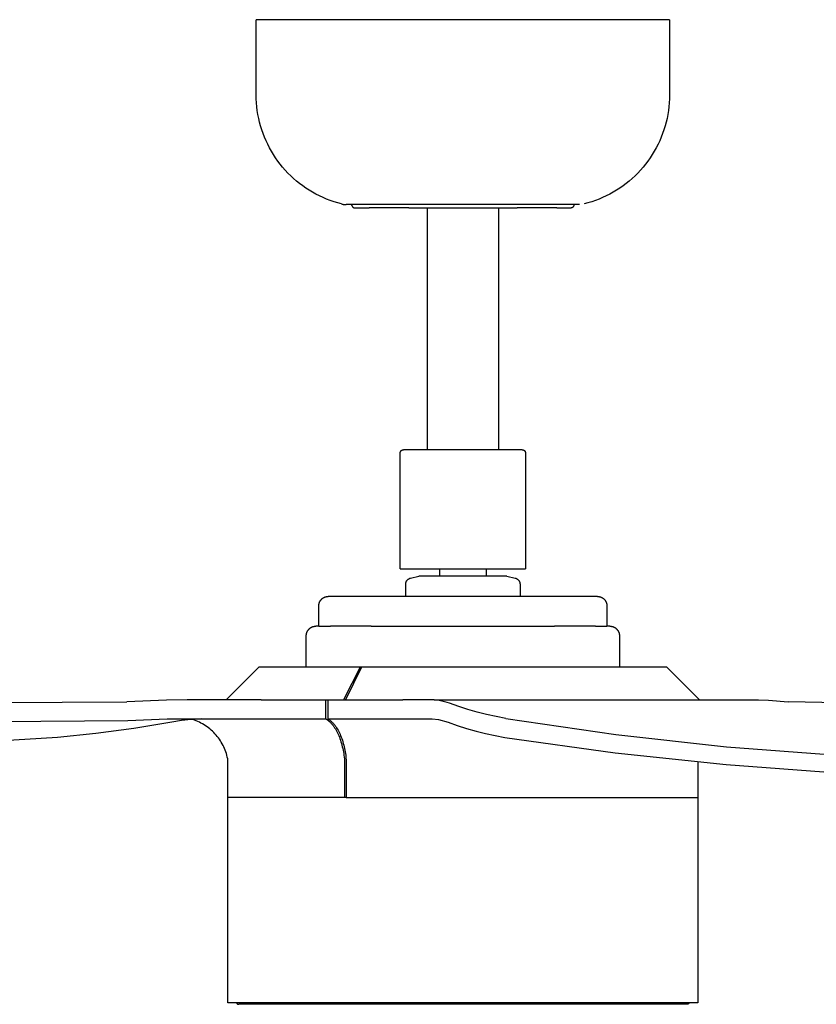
# Model space of a CAD drawing. Header units: millimetres. Extents: x 5929 to 8427, y 8701 to 10348.
# Tile 18 of 31: x 7918 to 8172, y 8701 to 9015. Entities that reach past the tile are written whole.
import ezdxf

# ---------------------------------------------------------------- set-up
doc = ezdxf.new("R2010")
doc.units = ezdxf.units.MM
doc.layers.add('Make2D$Visible$Curvas', color=7, linetype='Continuous')

msp = doc.modelspace()

# ---------------------------------------------------------------- linework, layer by layer
at = {"layer": 'Make2D$Visible$Curvas', "color": 250, "lineweight": -3, "true_color": 0x111111}
for p, q in [((8125.36, 9015.1), (7993.35, 9015.1)), ((7993.35, 8991.06), (7993.35, 9015.1)), ((8125.36, 9015.1), (8125.36, 8991.06)), ((7993.34, 8991.06), (7993.35, 8991.06)), ((7993.37, 8989.81), (7993.35, 8991.06)), ((7993.44, 8988.56), (7993.37, 8989.81)), ((8125.33, 8989.81), (8125.26, 8988.56)), ((8125.36, 8991.06), (8125.33, 8989.81)), ((7993.56, 8987.31), (7993.44, 8988.56)), ((7993.71, 8986.07), (7993.56, 8987.31)), ((8125.15, 8987.31), (8124.99, 8986.07)), ((8125.26, 8988.56), (8125.15, 8987.31)), ((7993.91, 8984.83), (7993.71, 8986.07)), ((7994.15, 8983.6), (7993.91, 8984.83)), ((7994.44, 8982.38), (7994.15, 8983.6)), ((8124.55, 8983.6), (8124.27, 8982.38)), ((8124.79, 8984.83), (8124.55, 8983.6)), ((8124.99, 8986.07), (8124.79, 8984.83)), ((7994.77, 8981.17), (7994.44, 8982.38)), ((7995.14, 8979.98), (7994.77, 8981.17)), ((7995.55, 8978.79), (7995.14, 8979.98)), ((8123.57, 8979.98), (8123.16, 8978.79)), ((8123.94, 8981.17), (8123.57, 8979.98)), ((8124.27, 8982.38), (8123.94, 8981.17)), ((7996, 8977.62), (7995.55, 8978.79)), ((7996.49, 8976.47), (7996, 8977.62)), ((8122.71, 8977.62), (8122.21, 8976.47)), ((8123.16, 8978.79), (8122.71, 8977.62)), ((7997.02, 8975.34), (7996.49, 8976.47)), ((7997.59, 8974.22), (7997.02, 8975.34)), ((7998.2, 8973.13), (7997.59, 8974.22)), ((8121.11, 8974.22), (8120.5, 8973.13)), ((8121.68, 8975.34), (8121.11, 8974.22)), ((8122.21, 8976.47), (8121.68, 8975.34)), ((7998.85, 8972.06), (7998.2, 8973.13)), ((7999.53, 8971.01), (7998.85, 8972.06)), ((8000.25, 8969.98), (7999.53, 8971.01)), ((8119.17, 8971.01), (8118.45, 8969.98)), ((8119.85, 8972.06), (8119.17, 8971.01)), ((8120.5, 8973.13), (8119.85, 8972.06)), ((8001.01, 8968.98), (8000.25, 8969.98)), ((8001.8, 8968.01), (8001.01, 8968.98)), ((8002.62, 8967.07), (8001.8, 8968.01)), ((8116.9, 8968.01), (8116.08, 8967.07)), ((8117.69, 8968.98), (8116.9, 8968.01)), ((8118.45, 8969.98), (8117.69, 8968.98)), ((8003.48, 8966.15), (8002.62, 8967.07)), ((8004.37, 8965.27), (8003.48, 8966.15)), ((8005.28, 8964.41), (8004.37, 8965.27)), ((8006.23, 8963.59), (8005.28, 8964.41)), ((8113.42, 8964.41), (8112.48, 8963.59)), ((8114.34, 8965.27), (8113.42, 8964.41)), ((8115.23, 8966.15), (8114.34, 8965.27)), ((8116.08, 8967.07), (8115.23, 8966.15)), ((8007.2, 8962.8), (8006.23, 8963.59)), ((8008.2, 8962.05), (8007.2, 8962.8)), ((8009.23, 8961.33), (8008.2, 8962.05)), ((8010.28, 8960.65), (8009.23, 8961.33)), ((8109.47, 8961.33), (8108.42, 8960.65)), ((8110.5, 8962.05), (8109.47, 8961.33)), ((8111.5, 8962.8), (8110.5, 8962.05)), ((8112.48, 8963.59), (8111.5, 8962.8)), ((8011.36, 8960.01), (8010.28, 8960.65)), ((8012.45, 8959.4), (8011.36, 8960.01)), ((8013.57, 8958.83), (8012.45, 8959.4)), ((8014.7, 8958.3), (8013.57, 8958.83)), ((8015.86, 8957.81), (8014.7, 8958.3)), ((8104, 8958.3), (8102.85, 8957.81)), ((8105.14, 8958.83), (8104, 8958.3)), ((8106.25, 8959.4), (8105.14, 8958.83)), ((8107.35, 8960.01), (8106.25, 8959.4)), ((8108.42, 8960.65), (8107.35, 8960.01)), ((8017.03, 8957.37), (8015.86, 8957.81)), ((8018.21, 8956.96), (8017.03, 8957.37)), ((8019.41, 8956.59), (8018.21, 8956.96)), ((8020.62, 8956.27), (8019.41, 8956.59)), ((8020.62, 8956.27), (8020.8, 8956.22)), ((8020.8, 8956.22), (8020.99, 8956.19)), ((8020.99, 8956.19), (8021.18, 8956.15)), ((8021.18, 8956.15), (8021.36, 8956.13)), ((8021.36, 8956.13), (8021.55, 8956.11)), ((8021.55, 8956.11), (8021.74, 8956.09)), ((8021.74, 8956.09), (8021.93, 8956.09)), ((8021.93, 8956.09), (8022.12, 8956.08)), ((8096.59, 8956.08), (8022.12, 8956.08)), ((8023.94, 8955.83), (8023.94, 8956.08)), ((8023.94, 8955.83), (8023.94, 8955.81)), ((8023.94, 8955.81), (8023.94, 8955.78)), ((8023.94, 8955.78), (8023.95, 8955.75)), ((8023.95, 8955.75), (8023.95, 8955.72)), ((8023.95, 8955.72), (8023.95, 8955.7)), ((8023.95, 8955.7), (8023.96, 8955.67)), ((8023.96, 8955.67), (8023.97, 8955.64)), ((8023.97, 8955.64), (8023.97, 8955.62)), ((8023.97, 8955.62), (8023.98, 8955.59)), ((8023.98, 8955.59), (8023.99, 8955.57)), ((8023.99, 8955.57), (8024, 8955.54)), ((8024, 8955.54), (8024.01, 8955.51)), ((8024.01, 8955.51), (8024.02, 8955.49)), ((8024.02, 8955.49), (8024.04, 8955.47)), ((8024.04, 8955.47), (8024.05, 8955.44)), ((8024.05, 8955.44), (8024.06, 8955.42)), ((8024.06, 8955.42), (8024.08, 8955.4)), ((8024.08, 8955.4), (8024.1, 8955.37)), ((8024.1, 8955.37), (8024.11, 8955.35)), ((8024.11, 8955.35), (8024.13, 8955.33)), ((8024.13, 8955.33), (8024.15, 8955.31)), ((8024.15, 8955.31), (8024.17, 8955.29)), ((8024.17, 8955.29), (8024.19, 8955.27)), ((8024.19, 8955.27), (8024.21, 8955.25)), ((8024.21, 8955.25), (8024.23, 8955.23)), ((8024.23, 8955.23), (8024.25, 8955.22)), ((8024.25, 8955.22), (8024.27, 8955.2)), ((8024.27, 8955.2), (8024.29, 8955.18)), ((8024.29, 8955.18), (8024.32, 8955.17)), ((8024.32, 8955.17), (8024.34, 8955.15)), ((8024.34, 8955.15), (8024.36, 8955.14)), ((8024.36, 8955.14), (8024.39, 8955.13)), ((8024.39, 8955.13), (8024.41, 8955.12)), ((8024.41, 8955.12), (8024.44, 8955.11)), ((8024.44, 8955.11), (8024.46, 8955.1)), ((8024.46, 8955.1), (8024.49, 8955.09)), ((8024.49, 8955.09), (8024.51, 8955.08)), ((8024.51, 8955.08), (8024.54, 8955.07)), ((8024.54, 8955.07), (8024.57, 8955.07)), ((8024.57, 8955.07), (8024.59, 8955.06)), ((8024.59, 8955.06), (8024.62, 8955.06)), ((8024.62, 8955.06), (8024.65, 8955.05)), ((8024.65, 8955.05), (8024.68, 8955.05)), ((8024.68, 8955.05), (8024.7, 8955.05)), ((8024.7, 8955.05), (8024.73, 8955.05)), ((8024.73, 8955.05), (8029.38, 8955.05)), ((8042.05, 8955.05), (8029.38, 8955.05)), ((8042.05, 8955.05), (8076.66, 8955.05)), ((8048.01, 8877.83), (8048.01, 8955.05)), ((8070.69, 8955.05), (8070.69, 8877.83)), ((8089.33, 8955.05), (8076.66, 8955.05)), ((8089.33, 8955.05), (8093.97, 8955.05)), ((8094, 8955.05), (8093.97, 8955.05)), ((8094.03, 8955.05), (8094, 8955.05)), ((8094.06, 8955.05), (8094.03, 8955.05)), ((8094.08, 8955.06), (8094.06, 8955.05)), ((8094.11, 8955.06), (8094.08, 8955.06)), ((8094.14, 8955.07), (8094.11, 8955.06)), ((8094.16, 8955.07), (8094.14, 8955.07)), ((8094.19, 8955.08), (8094.16, 8955.07)), ((8094.22, 8955.09), (8094.19, 8955.08)), ((8094.24, 8955.1), (8094.22, 8955.09)), ((8094.27, 8955.11), (8094.24, 8955.1)), ((8094.29, 8955.12), (8094.27, 8955.11)), ((8094.32, 8955.13), (8094.29, 8955.12)), ((8094.34, 8955.14), (8094.32, 8955.13)), ((8094.37, 8955.15), (8094.34, 8955.14)), ((8094.39, 8955.17), (8094.37, 8955.15)), ((8094.41, 8955.18), (8094.39, 8955.17)), ((8094.43, 8955.2), (8094.41, 8955.18)), ((8094.46, 8955.22), (8094.43, 8955.2)), ((8094.48, 8955.23), (8094.46, 8955.22)), ((8094.5, 8955.25), (8094.48, 8955.23)), ((8094.52, 8955.27), (8094.5, 8955.25)), ((8094.54, 8955.29), (8094.52, 8955.27)), ((8094.56, 8955.31), (8094.54, 8955.29)), ((8094.58, 8955.33), (8094.56, 8955.31)), ((8094.59, 8955.35), (8094.58, 8955.33)), ((8094.61, 8955.37), (8094.59, 8955.35)), ((8094.63, 8955.4), (8094.61, 8955.37)), ((8094.64, 8955.42), (8094.63, 8955.4)), ((8094.65, 8955.44), (8094.64, 8955.42)), ((8094.67, 8955.47), (8094.65, 8955.44)), ((8094.68, 8955.49), (8094.67, 8955.47)), ((8094.69, 8955.51), (8094.68, 8955.49)), ((8094.7, 8955.54), (8094.69, 8955.51)), ((8094.71, 8955.57), (8094.7, 8955.54)), ((8094.72, 8955.59), (8094.71, 8955.57)), ((8094.73, 8955.62), (8094.72, 8955.59)), ((8094.74, 8955.64), (8094.73, 8955.62)), ((8094.75, 8955.67), (8094.74, 8955.64)), ((8094.76, 8955.72), (8094.75, 8955.7)), ((8094.75, 8955.7), (8094.75, 8955.67)), ((8094.77, 8956.11), (8094.76, 8955.83)), ((8094.76, 8955.83), (8094.76, 8955.81)), ((8094.76, 8955.81), (8094.76, 8955.78)), ((8094.76, 8955.78), (8094.76, 8955.75)), ((8094.76, 8955.75), (8094.76, 8955.72)), ((8096.59, 8956.08), (8096.59, 8956.08)), ((8099.3, 8956.59), (8098.09, 8956.27)), ((8100.49, 8956.96), (8099.3, 8956.59)), ((8101.68, 8957.37), (8100.49, 8956.96)), ((8102.85, 8957.81), (8101.68, 8957.37)), ((8039.35, 8876.82), (8039.36, 8876.86)), ((8039.35, 8876.79), (8039.35, 8876.82)), ((8039.35, 8876.75), (8039.35, 8876.79)), ((8039.35, 8839.83), (8039.35, 8876.75)), ((8039.36, 8876.9), (8039.37, 8876.93)), ((8039.36, 8876.86), (8039.36, 8876.9)), ((8039.37, 8876.97), (8039.38, 8877.01)), ((8039.37, 8876.93), (8039.37, 8876.97)), ((8039.38, 8877.01), (8039.39, 8877.04)), ((8039.39, 8877.04), (8039.4, 8877.08)), ((8039.4, 8877.08), (8039.41, 8877.11)), ((8039.41, 8877.11), (8039.43, 8877.15)), ((8039.43, 8877.15), (8039.44, 8877.18)), ((8039.44, 8877.18), (8039.45, 8877.21)), ((8039.45, 8877.21), (8039.47, 8877.25)), ((8039.47, 8877.25), (8039.49, 8877.28)), ((8039.49, 8877.28), (8039.51, 8877.31)), ((8039.51, 8877.31), (8039.53, 8877.34)), ((8039.53, 8877.34), (8039.55, 8877.37)), ((8039.55, 8877.37), (8039.57, 8877.4)), ((8039.57, 8877.4), (8039.59, 8877.43)), ((8039.59, 8877.43), (8039.62, 8877.46)), ((8039.62, 8877.46), (8039.64, 8877.49)), ((8039.64, 8877.49), (8039.67, 8877.51)), ((8039.67, 8877.51), (8039.69, 8877.54)), ((8039.69, 8877.54), (8039.72, 8877.56)), ((8039.72, 8877.56), (8039.75, 8877.59)), ((8039.75, 8877.59), (8039.78, 8877.61)), ((8039.78, 8877.61), (8039.81, 8877.63)), ((8039.81, 8877.63), (8039.84, 8877.65)), ((8039.84, 8877.65), (8039.87, 8877.67)), ((8039.87, 8877.67), (8039.9, 8877.69)), ((8039.9, 8877.69), (8039.93, 8877.71)), ((8039.93, 8877.71), (8039.97, 8877.72)), ((8039.97, 8877.72), (8040, 8877.74)), ((8040, 8877.74), (8040.03, 8877.75)), ((8040.03, 8877.75), (8040.07, 8877.76)), ((8040.07, 8877.76), (8040.1, 8877.78)), ((8040.1, 8877.78), (8040.14, 8877.79)), ((8040.14, 8877.79), (8040.17, 8877.8)), ((8040.17, 8877.8), (8040.21, 8877.8)), ((8040.21, 8877.8), (8040.25, 8877.81)), ((8040.25, 8877.81), (8040.28, 8877.82)), ((8040.28, 8877.82), (8040.32, 8877.82)), ((8040.32, 8877.82), (8040.36, 8877.82)), ((8040.36, 8877.82), (8040.39, 8877.83)), ((8045.97, 8877.83), (8040.39, 8877.83)), ((8059.35, 8877.83), (8045.97, 8877.83)), ((8072.74, 8877.83), (8059.35, 8877.83)), ((8078.31, 8877.83), (8072.74, 8877.83)), ((8078.31, 8877.83), (8078.35, 8877.82)), ((8078.35, 8877.82), (8078.38, 8877.82)), ((8078.38, 8877.82), (8078.42, 8877.82)), ((8078.42, 8877.82), (8078.46, 8877.81)), ((8078.46, 8877.81), (8078.49, 8877.8)), ((8078.49, 8877.8), (8078.53, 8877.8)), ((8078.53, 8877.8), (8078.57, 8877.79)), ((8078.57, 8877.79), (8078.6, 8877.78)), ((8078.6, 8877.78), (8078.64, 8877.76)), ((8078.64, 8877.76), (8078.67, 8877.75)), ((8078.67, 8877.75), (8078.7, 8877.74)), ((8078.7, 8877.74), (8078.74, 8877.72)), ((8078.74, 8877.72), (8078.77, 8877.71)), ((8078.77, 8877.71), (8078.8, 8877.69)), ((8078.8, 8877.69), (8078.84, 8877.67)), ((8078.84, 8877.67), (8078.87, 8877.65)), ((8078.87, 8877.65), (8078.9, 8877.63)), ((8078.9, 8877.63), (8078.93, 8877.61)), ((8078.93, 8877.61), (8078.96, 8877.59)), ((8078.96, 8877.59), (8078.98, 8877.56)), ((8078.98, 8877.56), (8079.01, 8877.54)), ((8079.01, 8877.54), (8079.04, 8877.51)), ((8079.04, 8877.51), (8079.06, 8877.49)), ((8079.06, 8877.49), (8079.09, 8877.46)), ((8079.09, 8877.46), (8079.11, 8877.43)), ((8079.11, 8877.43), (8079.13, 8877.4)), ((8079.13, 8877.4), (8079.16, 8877.37)), ((8079.16, 8877.37), (8079.18, 8877.34)), ((8079.18, 8877.34), (8079.2, 8877.31)), ((8079.2, 8877.31), (8079.22, 8877.28)), ((8079.22, 8877.28), (8079.23, 8877.25)), ((8079.23, 8877.25), (8079.25, 8877.21)), ((8079.25, 8877.21), (8079.26, 8877.18)), ((8079.26, 8877.18), (8079.28, 8877.15)), ((8079.28, 8877.15), (8079.29, 8877.11)), ((8079.29, 8877.11), (8079.3, 8877.08)), ((8079.3, 8877.08), (8079.31, 8877.04)), ((8079.31, 8877.04), (8079.32, 8877.01)), ((8079.32, 8877.01), (8079.33, 8876.97)), ((8079.33, 8876.97), (8079.34, 8876.93)), ((8079.34, 8876.93), (8079.34, 8876.9)), ((8079.34, 8876.9), (8079.35, 8876.86)), ((8079.35, 8876.86), (8079.35, 8876.82)), ((8079.35, 8876.82), (8079.35, 8876.79)), ((8079.35, 8876.79), (8079.35, 8876.75)), ((8079.35, 8876.75), (8079.35, 8839.83)), ((8039.35, 8839.83), (8079.35, 8839.83)), ((8051.95, 8837.48), (8051.95, 8839.83)), ((8066.75, 8839.83), (8066.75, 8837.48)), ((8041.13, 8835.23), (8041.14, 8835.3)), ((8041.14, 8835.3), (8041.16, 8835.37)), ((8041.16, 8835.37), (8041.17, 8835.44)), ((8041.17, 8835.44), (8041.2, 8835.51)), ((8041.2, 8835.51), (8041.22, 8835.57)), ((8041.22, 8835.57), (8041.24, 8835.64)), ((8041.24, 8835.64), (8041.27, 8835.7)), ((8041.27, 8835.7), (8041.3, 8835.77)), ((8041.3, 8835.77), (8041.33, 8835.83)), ((8041.33, 8835.83), (8041.37, 8835.89)), ((8041.37, 8835.89), (8041.4, 8835.95)), ((8041.4, 8835.95), (8041.44, 8836.01)), ((8041.44, 8836.01), (8041.48, 8836.07)), ((8041.48, 8836.07), (8041.52, 8836.12)), ((8041.52, 8836.12), (8041.57, 8836.18)), ((8041.57, 8836.18), (8041.61, 8836.23)), ((8041.61, 8836.23), (8041.66, 8836.28)), ((8041.66, 8836.28), (8041.71, 8836.33)), ((8041.71, 8836.33), (8041.76, 8836.38)), ((8041.76, 8836.38), (8041.81, 8836.43)), ((8041.81, 8836.43), (8041.87, 8836.47)), ((8041.87, 8836.47), (8041.93, 8836.51)), ((8041.93, 8836.51), (8041.98, 8836.55)), ((8041.98, 8836.55), (8042.04, 8836.59)), ((8042.04, 8836.59), (8042.1, 8836.63)), ((8042.1, 8836.63), (8042.16, 8836.66)), ((8042.16, 8836.66), (8042.23, 8836.69)), ((8042.23, 8836.69), (8042.29, 8836.72)), ((8042.29, 8836.72), (8042.35, 8836.75)), ((8042.35, 8836.75), (8042.42, 8836.77)), ((8042.42, 8836.77), (8042.49, 8836.8)), ((8042.49, 8836.8), (8042.55, 8836.82)), ((8042.55, 8836.82), (8042.62, 8836.84)), ((8042.62, 8836.84), (8042.65, 8836.84)), ((8042.65, 8836.84), (8045.33, 8837.48)), ((8073.37, 8837.48), (8045.33, 8837.48)), ((8073.37, 8837.48), (8076.06, 8836.84)), ((8076.06, 8836.84), (8076.09, 8836.84)), ((8076.08, 8836.84), (8076.15, 8836.82)), ((8076.15, 8836.82), (8076.22, 8836.8)), ((8076.22, 8836.8), (8076.29, 8836.77)), ((8076.29, 8836.77), (8076.35, 8836.75)), ((8076.35, 8836.75), (8076.42, 8836.72)), ((8076.42, 8836.72), (8076.48, 8836.69)), ((8076.48, 8836.69), (8076.54, 8836.66)), ((8076.54, 8836.66), (8076.6, 8836.63)), ((8076.6, 8836.63), (8076.66, 8836.59)), ((8076.66, 8836.59), (8076.72, 8836.55)), ((8076.72, 8836.55), (8076.78, 8836.51)), ((8076.78, 8836.51), (8076.84, 8836.47)), ((8076.84, 8836.47), (8076.89, 8836.43)), ((8076.89, 8836.43), (8076.94, 8836.38)), ((8076.94, 8836.38), (8076.99, 8836.33)), ((8076.99, 8836.33), (8077.04, 8836.28)), ((8077.04, 8836.28), (8077.09, 8836.23)), ((8077.09, 8836.23), (8077.14, 8836.18)), ((8077.14, 8836.18), (8077.18, 8836.12)), ((8077.18, 8836.12), (8077.22, 8836.07)), ((8077.22, 8836.07), (8077.26, 8836.01)), ((8077.26, 8836.01), (8077.3, 8835.95)), ((8077.3, 8835.95), (8077.34, 8835.89)), ((8077.34, 8835.89), (8077.37, 8835.83)), ((8077.37, 8835.83), (8077.4, 8835.77)), ((8077.4, 8835.77), (8077.43, 8835.7)), ((8077.43, 8835.7), (8077.46, 8835.64)), ((8077.46, 8835.64), (8077.49, 8835.57)), ((8077.49, 8835.57), (8077.51, 8835.51)), ((8077.51, 8835.51), (8077.53, 8835.44)), ((8077.53, 8835.44), (8077.55, 8835.37)), ((8077.55, 8835.37), (8077.56, 8835.3)), ((8077.56, 8835.3), (8077.58, 8835.23)), ((8041.1, 8834.88), (8041.07, 8834.88)), ((8041.1, 8835.03), (8041.11, 8835.1)), ((8041.1, 8834.96), (8041.1, 8835.03)), ((8041.1, 8834.89), (8041.1, 8834.96)), ((8041.1, 8830.98), (8041.1, 8834.88)), ((8041.11, 8835.1), (8041.12, 8835.17)), ((8041.12, 8835.17), (8041.13, 8835.23)), ((8077.58, 8835.23), (8077.59, 8835.17)), ((8077.59, 8835.17), (8077.6, 8835.1)), ((8077.6, 8835.1), (8077.6, 8835.03)), ((8077.6, 8835.03), (8077.61, 8834.96)), ((8077.61, 8834.96), (8077.61, 8834.89)), ((8077.61, 8834.88), (8077.61, 8830.98)), ((8077.64, 8834.88), (8077.61, 8834.88)), ((8013.51, 8828.93), (8013.54, 8829.03)), ((8013.54, 8829.03), (8013.58, 8829.12)), ((8013.58, 8829.12), (8013.62, 8829.22)), ((8013.62, 8829.22), (8013.66, 8829.31)), ((8013.66, 8829.31), (8013.71, 8829.4)), ((8013.71, 8829.4), (8013.76, 8829.49)), ((8013.76, 8829.49), (8013.81, 8829.58)), ((8013.81, 8829.58), (8013.87, 8829.67)), ((8013.87, 8829.67), (8013.93, 8829.75)), ((8013.93, 8829.75), (8013.99, 8829.84)), ((8013.99, 8829.84), (8014.06, 8829.92)), ((8014.06, 8829.92), (8014.12, 8829.99)), ((8014.12, 8829.99), (8014.19, 8830.07)), ((8014.19, 8830.07), (8014.27, 8830.14)), ((8014.27, 8830.14), (8014.34, 8830.21)), ((8014.34, 8830.21), (8014.42, 8830.28)), ((8014.42, 8830.28), (8014.5, 8830.35)), ((8014.5, 8830.35), (8014.58, 8830.41)), ((8014.58, 8830.41), (8014.67, 8830.47)), ((8014.67, 8830.47), (8014.75, 8830.52)), ((8014.75, 8830.52), (8014.84, 8830.58)), ((8014.84, 8830.58), (8014.93, 8830.63)), ((8014.93, 8830.63), (8015.02, 8830.68)), ((8015.02, 8830.68), (8015.12, 8830.72)), ((8015.12, 8830.72), (8015.21, 8830.76)), ((8015.21, 8830.76), (8015.31, 8830.8)), ((8015.31, 8830.8), (8015.4, 8830.83)), ((8015.4, 8830.83), (8015.5, 8830.86)), ((8015.5, 8830.86), (8015.6, 8830.89)), ((8015.6, 8830.89), (8015.7, 8830.91)), ((8015.7, 8830.91), (8015.8, 8830.93)), ((8015.8, 8830.93), (8015.91, 8830.95)), ((8015.91, 8830.95), (8016.01, 8830.96)), ((8016.01, 8830.96), (8016.11, 8830.97)), ((8016.11, 8830.97), (8016.21, 8830.98)), ((8016.21, 8830.98), (8016.32, 8830.98)), ((8022.09, 8830.98), (8016.32, 8830.98)), ((8037.84, 8830.98), (8022.09, 8830.98)), ((8080.86, 8830.98), (8037.84, 8830.98)), ((8096.61, 8830.98), (8080.86, 8830.98)), ((8102.39, 8830.98), (8096.61, 8830.98)), ((8102.39, 8830.98), (8102.49, 8830.98)), ((8102.49, 8830.98), (8102.59, 8830.97)), ((8102.59, 8830.97), (8102.69, 8830.96)), ((8102.69, 8830.96), (8102.8, 8830.95)), ((8102.8, 8830.95), (8102.9, 8830.93)), ((8102.9, 8830.93), (8103, 8830.91)), ((8103, 8830.91), (8103.1, 8830.89)), ((8103.1, 8830.89), (8103.2, 8830.86)), ((8103.2, 8830.86), (8103.3, 8830.83)), ((8103.3, 8830.83), (8103.4, 8830.8)), ((8103.4, 8830.8), (8103.49, 8830.76)), ((8103.49, 8830.76), (8103.59, 8830.72)), ((8103.59, 8830.72), (8103.68, 8830.68)), ((8103.68, 8830.68), (8103.77, 8830.63)), ((8103.77, 8830.63), (8103.86, 8830.58)), ((8103.86, 8830.58), (8103.95, 8830.53)), ((8103.95, 8830.53), (8104.04, 8830.47)), ((8104.04, 8830.47), (8104.12, 8830.41)), ((8104.12, 8830.41), (8104.2, 8830.35)), ((8104.2, 8830.35), (8104.28, 8830.28)), ((8104.28, 8830.28), (8104.36, 8830.21)), ((8104.36, 8830.21), (8104.44, 8830.14)), ((8104.44, 8830.14), (8104.51, 8830.07)), ((8104.51, 8830.07), (8104.58, 8830)), ((8104.58, 8830), (8104.65, 8829.92)), ((8104.65, 8829.92), (8104.71, 8829.84)), ((8104.71, 8829.84), (8104.78, 8829.75)), ((8104.78, 8829.75), (8104.83, 8829.67)), ((8104.83, 8829.67), (8104.89, 8829.58)), ((8104.89, 8829.58), (8104.94, 8829.49)), ((8104.94, 8829.49), (8104.99, 8829.4)), ((8104.99, 8829.4), (8105.04, 8829.31)), ((8105.04, 8829.31), (8105.08, 8829.22)), ((8105.08, 8829.22), (8105.12, 8829.12)), ((8105.12, 8829.12), (8105.16, 8829.03)), ((8105.16, 8829.03), (8105.2, 8828.93)), ((8013.36, 8828.02), (8013.37, 8828.12)), ((8013.36, 8821.48), (8013.36, 8828.02)), ((8013.37, 8828.22), (8013.38, 8828.32)), ((8013.37, 8828.12), (8013.37, 8828.22)), ((8013.38, 8828.32), (8013.39, 8828.43)), ((8013.39, 8828.43), (8013.41, 8828.53)), ((8013.41, 8828.53), (8013.43, 8828.63)), ((8013.43, 8828.63), (8013.45, 8828.73)), ((8013.45, 8828.73), (8013.48, 8828.83)), ((8013.48, 8828.83), (8013.51, 8828.93)), ((8105.2, 8828.93), (8105.23, 8828.83)), ((8105.23, 8828.83), (8105.25, 8828.73)), ((8105.25, 8828.73), (8105.28, 8828.63)), ((8105.28, 8828.63), (8105.29, 8828.53)), ((8105.29, 8828.53), (8105.31, 8828.43)), ((8105.31, 8828.43), (8105.32, 8828.32)), ((8105.32, 8828.32), (8105.33, 8828.22)), ((8105.33, 8828.22), (8105.34, 8828.12)), ((8105.34, 8828.12), (8105.34, 8828.02)), ((8105.34, 8828.02), (8105.34, 8821.48)), ((8009.51, 8819.45), (8009.55, 8819.55)), ((8009.55, 8819.55), (8009.59, 8819.65)), ((8009.59, 8819.65), (8009.63, 8819.74)), ((8009.63, 8819.74), (8009.68, 8819.83)), ((8009.68, 8819.83), (8009.73, 8819.93)), ((8009.73, 8819.93), (8009.78, 8820.02)), ((8009.78, 8820.02), (8009.84, 8820.1)), ((8009.84, 8820.1), (8009.9, 8820.19)), ((8009.9, 8820.19), (8009.96, 8820.27)), ((8009.96, 8820.27), (8010.02, 8820.36)), ((8010.02, 8820.36), (8010.09, 8820.43)), ((8010.09, 8820.43), (8010.16, 8820.51)), ((8010.16, 8820.51), (8010.23, 8820.59)), ((8010.23, 8820.59), (8010.31, 8820.66)), ((8010.31, 8820.66), (8010.38, 8820.73)), ((8010.38, 8820.73), (8010.46, 8820.8)), ((8010.46, 8820.8), (8010.54, 8820.86)), ((8010.54, 8820.86), (8010.63, 8820.92)), ((8010.63, 8820.92), (8010.71, 8820.98)), ((8010.71, 8820.98), (8010.8, 8821.04)), ((8010.8, 8821.04), (8010.89, 8821.09)), ((8010.89, 8821.09), (8010.98, 8821.14)), ((8010.98, 8821.14), (8011.08, 8821.18)), ((8011.08, 8821.18), (8011.17, 8821.23)), ((8011.17, 8821.23), (8011.27, 8821.27)), ((8011.27, 8821.27), (8011.36, 8821.3)), ((8011.36, 8821.3), (8011.46, 8821.34)), ((8011.46, 8821.34), (8011.56, 8821.37)), ((8011.56, 8821.37), (8011.66, 8821.39)), ((8011.66, 8821.39), (8011.76, 8821.42)), ((8011.76, 8821.42), (8011.87, 8821.43)), ((8011.87, 8821.43), (8011.97, 8821.45)), ((8011.97, 8821.45), (8012.07, 8821.46)), ((8012.07, 8821.46), (8012.18, 8821.47)), ((8012.18, 8821.47), (8012.28, 8821.48)), ((8012.28, 8821.48), (8012.38, 8821.48)), ((8013.36, 8821.48), (8012.38, 8821.48)), ((8013.36, 8821.48), (8017.04, 8821.48)), ((8030.07, 8821.48), (8017.04, 8821.48)), ((8030.07, 8821.48), (8088.64, 8821.48)), ((8101.67, 8821.48), (8088.64, 8821.48)), ((8101.67, 8821.48), (8105.34, 8821.48)), ((8106.32, 8821.48), (8105.34, 8821.48)), ((8106.32, 8821.48), (8106.42, 8821.48)), ((8106.42, 8821.48), (8106.53, 8821.47)), ((8106.53, 8821.47), (8106.63, 8821.46)), ((8106.63, 8821.46), (8106.73, 8821.45)), ((8106.73, 8821.45), (8106.84, 8821.43)), ((8106.84, 8821.43), (8106.94, 8821.42)), ((8106.94, 8821.42), (8107.04, 8821.39)), ((8107.04, 8821.39), (8107.14, 8821.37)), ((8107.14, 8821.37), (8107.24, 8821.34)), ((8107.24, 8821.34), (8107.34, 8821.3)), ((8107.34, 8821.3), (8107.44, 8821.27)), ((8107.44, 8821.27), (8107.53, 8821.23)), ((8107.53, 8821.23), (8107.63, 8821.18)), ((8107.63, 8821.18), (8107.72, 8821.14)), ((8107.72, 8821.14), (8107.81, 8821.09)), ((8107.81, 8821.09), (8107.9, 8821.04)), ((8107.9, 8821.04), (8107.99, 8820.98)), ((8107.99, 8820.98), (8108.08, 8820.92)), ((8108.08, 8820.92), (8108.16, 8820.86)), ((8108.16, 8820.86), (8108.24, 8820.8)), ((8108.24, 8820.8), (8108.32, 8820.73)), ((8108.32, 8820.73), (8108.4, 8820.66)), ((8108.4, 8820.66), (8108.47, 8820.59)), ((8108.47, 8820.59), (8108.55, 8820.51)), ((8108.55, 8820.51), (8108.62, 8820.43)), ((8108.62, 8820.43), (8108.68, 8820.36)), ((8108.68, 8820.36), (8108.75, 8820.27)), ((8108.75, 8820.27), (8108.81, 8820.19)), ((8108.81, 8820.19), (8108.87, 8820.1)), ((8108.87, 8820.1), (8108.92, 8820.02)), ((8108.92, 8820.02), (8108.98, 8819.93)), ((8108.98, 8819.93), (8109.02, 8819.83)), ((8109.02, 8819.83), (8109.07, 8819.74)), ((8109.07, 8819.74), (8109.11, 8819.65)), ((8109.11, 8819.65), (8109.15, 8819.55)), ((8109.15, 8819.55), (8109.19, 8819.45)), ((8009.34, 8818.54), (8009.35, 8818.64)), ((8009.34, 8818.43), (8009.34, 8818.54)), ((8009.34, 8808.41), (8009.34, 8818.43)), ((8009.35, 8818.74), (8009.37, 8818.85)), ((8009.35, 8818.64), (8009.35, 8818.74)), ((8009.37, 8818.85), (8009.38, 8818.95)), ((8009.38, 8818.95), (8009.4, 8819.05)), ((8009.4, 8819.05), (8009.43, 8819.15)), ((8009.43, 8819.15), (8009.45, 8819.25)), ((8009.45, 8819.25), (8009.48, 8819.35)), ((8009.48, 8819.35), (8009.51, 8819.45)), ((8109.19, 8819.45), (8109.22, 8819.35)), ((8109.22, 8819.35), (8109.25, 8819.25)), ((8109.25, 8819.25), (8109.28, 8819.15)), ((8109.28, 8819.15), (8109.3, 8819.05)), ((8109.3, 8819.05), (8109.32, 8818.95)), ((8109.32, 8818.95), (8109.34, 8818.85)), ((8109.34, 8818.85), (8109.35, 8818.74)), ((8109.35, 8818.74), (8109.36, 8818.64)), ((8109.36, 8818.64), (8109.36, 8818.54)), ((8109.36, 8818.54), (8109.37, 8818.43)), ((8109.37, 8818.43), (8109.37, 8808.41))]:
    msp.add_line(p, q, dxfattribs=at)
at = {"layer": 'Make2D$Visible$Curvas', "color": 29, "lineweight": -3, "true_color": 0x4d342b}
for p, q in [((7983.8, 8798), (7994.2, 8808.41)), ((8026.52, 8808.41), (7994.2, 8808.41)), ((8026.52, 8808.41), (8021.28, 8798.01)), ((8027.03, 8808.41), (8021.86, 8798)), ((8027.03, 8808.41), (8026.52, 8808.41)), ((8026.53, 8808.41), (8026.53, 8808.41)), ((8124.5, 8808.41), (8027.03, 8808.41)), ((8124.5, 8808.41), (8134.91, 8798)), ((7964.74, 8797.88), (7952.03, 8797.37)), ((7971.29, 8798), (7964.74, 8797.88)), ((7994.9, 8798), (7971.29, 8798)), ((7994.9, 8798), (8015.52, 8798)), ((8015.52, 8798), (8016.19, 8798)), ((8015.52, 8798), (8015.52, 8791.92)), ((8016.19, 8798), (8040.15, 8798)), ((8016.19, 8798), (8016.19, 8791.92)), ((8050.17, 8798), (8040.15, 8798)), ((8050.17, 8798), (8153.77, 8798)), ((8051, 8797.89), (8050.17, 8798)), ((8051.83, 8797.75), (8051, 8797.89)), ((8052.66, 8797.58), (8051.83, 8797.75)), ((8053.48, 8797.38), (8052.66, 8797.58)), ((8153.77, 8798), (8156.99, 8797.88)), ((8156.99, 8797.88), (8163.24, 8797.37)), ((7691.59, 8795.71), (7952.03, 8797.37)), ((8054.29, 8797.15), (8053.48, 8797.38)), ((8055.1, 8796.9), (8054.29, 8797.15)), ((8058.02, 8795.85), (8055.1, 8796.9)), ((8060.97, 8794.9), (8058.02, 8795.85)), ((8063.95, 8794.04), (8060.97, 8794.9)), ((8248.63, 8795.74), (8163.24, 8797.37)), ((7691.75, 8789.8), (7952.36, 8791.37)), ((7952.36, 8791.37), (7964.87, 8791.87)), ((7964.87, 8791.87), (7969.2, 8791.9)), ((7969.49, 8791.34), (7966.42, 8790.9)), ((7969.2, 8791.9), (7973.94, 8791.92)), ((7972.57, 8791.68), (7969.49, 8791.34)), ((7973.02, 8791.72), (7972.57, 8791.68)), ((7976, 8791.92), (7972.58, 8791.86)), ((7973.12, 8791.69), (7972.58, 8791.86)), ((7973.65, 8791.51), (7973.12, 8791.69)), ((7974.18, 8791.3), (7973.65, 8791.51)), ((7973.94, 8791.92), (7974.53, 8791.92)), ((7974.7, 8791.08), (7974.18, 8791.3)), ((7974.53, 8791.92), (7994.9, 8791.92)), ((7994.9, 8791.92), (8015.52, 8791.92)), ((8015.52, 8791.92), (8015.66, 8791.84)), ((8015.53, 8791.92), (8015.52, 8791.92)), ((8015.66, 8791.84), (8015.79, 8791.76)), ((8015.79, 8791.76), (8015.93, 8791.67)), ((8015.93, 8791.67), (8016.06, 8791.58)), ((8016.06, 8791.58), (8016.2, 8791.48)), ((8016.19, 8791.92), (8040.15, 8791.92)), ((8016.19, 8791.92), (8016.33, 8791.84)), ((8016.2, 8791.48), (8016.34, 8791.38)), ((8016.33, 8791.84), (8016.46, 8791.76)), ((8016.34, 8791.38), (8016.47, 8791.27)), ((8016.46, 8791.76), (8016.6, 8791.67)), ((8016.47, 8791.27), (8016.6, 8791.16)), ((8016.6, 8791.67), (8016.73, 8791.58)), ((8016.73, 8791.58), (8016.86, 8791.48)), ((8016.86, 8791.48), (8017, 8791.38)), ((8017, 8791.38), (8017.13, 8791.27)), ((8017.13, 8791.27), (8017.26, 8791.16)), ((8040.15, 8791.92), (8049.55, 8791.92)), ((8049.55, 8791.92), (8051.55, 8791.68)), ((8051.55, 8791.68), (8054.61, 8790.9)), ((8066.95, 8793.28), (8063.95, 8794.04)), ((8069.98, 8792.61), (8066.95, 8793.28)), ((8073.03, 8792.04), (8069.98, 8792.61)), ((8073.03, 8792.04), (8108.23, 8786.95)), ((7954.32, 8788.85), (7942.16, 8787.21)), ((7966.42, 8790.9), (7954.32, 8788.85)), ((7975.22, 8790.84), (7974.7, 8791.08)), ((7975.72, 8790.58), (7975.22, 8790.84)), ((7976.22, 8790.31), (7975.72, 8790.58)), ((7976.7, 8790.02), (7976.22, 8790.31)), ((7977.18, 8789.71), (7976.7, 8790.02)), ((7977.65, 8789.39), (7977.18, 8789.71)), ((7978.1, 8789.05), (7977.65, 8789.39)), ((7978.54, 8788.7), (7978.1, 8789.05)), ((7978.97, 8788.33), (7978.54, 8788.7)), ((7979.39, 8787.95), (7978.97, 8788.33)), ((8016.6, 8791.16), (8016.74, 8791.04)), ((8016.74, 8791.04), (8016.87, 8790.92)), ((8016.87, 8790.92), (8017, 8790.79)), ((8017, 8790.79), (8017.14, 8790.66)), ((8017.14, 8790.66), (8017.27, 8790.52)), ((8017.26, 8791.16), (8017.39, 8791.04)), ((8017.27, 8790.52), (8017.4, 8790.38)), ((8017.39, 8791.04), (8017.52, 8790.92)), ((8017.4, 8790.38), (8017.53, 8790.23)), ((8017.52, 8790.92), (8017.65, 8790.79)), ((8017.53, 8790.23), (8017.65, 8790.08)), ((8017.65, 8790.79), (8017.78, 8790.66)), ((8017.65, 8790.08), (8017.78, 8789.92)), ((8017.78, 8790.66), (8017.91, 8790.52)), ((8017.78, 8789.92), (8017.91, 8789.76)), ((8017.91, 8790.52), (8018.04, 8790.38)), ((8017.91, 8789.76), (8018.03, 8789.59)), ((8018.03, 8789.59), (8018.16, 8789.42)), ((8018.04, 8790.38), (8018.17, 8790.23)), ((8018.16, 8789.42), (8018.28, 8789.25)), ((8018.17, 8790.23), (8018.29, 8790.08)), ((8018.28, 8789.25), (8018.4, 8789.06)), ((8018.29, 8790.08), (8018.42, 8789.92)), ((8018.4, 8789.06), (8018.64, 8788.69)), ((8018.42, 8789.92), (8018.54, 8789.76)), ((8018.54, 8789.76), (8018.67, 8789.59)), ((8018.64, 8788.69), (8018.87, 8788.29)), ((8018.67, 8789.59), (8018.79, 8789.42)), ((8018.79, 8789.42), (8019.03, 8789.06)), ((8018.87, 8788.29), (8019.09, 8787.88)), ((8019.03, 8789.06), (8019.26, 8788.69)), ((8019.26, 8788.69), (8019.49, 8788.29)), ((8019.49, 8788.29), (8019.71, 8787.88)), ((8054.61, 8790.9), (8057.57, 8789.84)), ((8057.57, 8789.84), (8060.55, 8788.87)), ((8060.55, 8788.87), (8063.57, 8788)), ((7929.95, 8785.98), (7805.87, 8778.12)), ((7942.16, 8787.21), (7929.95, 8785.98)), ((7979.79, 8787.55), (7979.39, 8787.95)), ((7980.18, 8787.14), (7979.79, 8787.55)), ((7980.56, 8786.72), (7980.18, 8787.14)), ((7980.92, 8786.28), (7980.56, 8786.72)), ((7981.27, 8785.84), (7980.92, 8786.28)), ((7981.6, 8785.38), (7981.27, 8785.84)), ((7981.92, 8784.91), (7981.6, 8785.38)), ((8019.09, 8787.88), (8019.31, 8787.45)), ((8019.31, 8787.45), (8019.52, 8787.01)), ((8019.52, 8787.01), (8019.72, 8786.55)), ((8019.71, 8787.88), (8019.92, 8787.45)), ((8019.72, 8786.55), (8019.91, 8786.08)), ((8019.91, 8786.08), (8020.09, 8785.6)), ((8019.92, 8787.45), (8020.13, 8787.01)), ((8020.09, 8785.6), (8020.27, 8785.1)), ((8020.13, 8787.01), (8020.33, 8786.55)), ((8020.27, 8785.1), (8020.43, 8784.59)), ((8020.33, 8786.55), (8020.52, 8786.08)), ((8020.52, 8786.08), (8020.7, 8785.6)), ((8020.7, 8785.6), (8020.87, 8785.1)), ((8020.87, 8785.1), (8021.03, 8784.59)), ((8063.57, 8788), (8066.61, 8787.23)), ((8066.61, 8787.23), (8069.68, 8786.55)), ((8069.68, 8786.55), (8072.76, 8785.98)), ((8072.76, 8785.98), (8108.02, 8781.07)), ((8108.23, 8786.95), (8143.57, 8783.03)), ((7982.21, 8784.43), (7981.92, 8784.91)), ((7982.5, 8783.93), (7982.21, 8784.43)), ((7982.76, 8783.43), (7982.5, 8783.93)), ((7983.01, 8782.93), (7982.76, 8783.43)), ((7983.24, 8782.41), (7983.01, 8782.93)), ((7983.46, 8781.88), (7983.24, 8782.41)), ((7983.65, 8781.35), (7983.46, 8781.88)), ((8020.43, 8784.59), (8020.58, 8784.07)), ((8020.58, 8784.07), (8020.73, 8783.55)), ((8020.73, 8783.55), (8020.86, 8783.01)), ((8020.86, 8783.01), (8020.98, 8782.47)), ((8020.98, 8782.47), (8021.1, 8781.93)), ((8021.03, 8784.59), (8021.18, 8784.07)), ((8021.1, 8781.93), (8021.2, 8781.38)), ((8021.18, 8784.07), (8021.32, 8783.55)), ((8021.32, 8783.55), (8021.45, 8783.01)), ((8021.45, 8783.01), (8021.57, 8782.47)), ((8021.57, 8782.47), (8021.68, 8781.93)), ((8021.68, 8781.93), (8021.79, 8781.38)), ((8143.57, 8783.03), (8179.03, 8780.3)), ((7983.83, 8780.81), (7983.65, 8781.35)), ((7983.99, 8780.27), (7983.83, 8780.81)), ((7984.13, 8779.72), (7983.99, 8780.27)), ((7984.25, 8779.17), (7984.13, 8779.72)), ((7984.35, 8778.61), (7984.25, 8779.17)), ((8021.2, 8781.38), (8021.29, 8780.83)), ((8021.29, 8780.83), (8021.37, 8780.27)), ((8021.37, 8780.27), (8021.45, 8779.72)), ((8021.45, 8779.72), (8021.51, 8779.17)), ((8021.51, 8779.17), (8021.56, 8778.61)), ((8021.79, 8781.38), (8021.88, 8780.83)), ((8021.88, 8780.83), (8021.96, 8780.27)), ((8021.96, 8780.27), (8022.03, 8779.72)), ((8022.03, 8779.72), (8022.14, 8778.61)), ((8108.02, 8781.07), (8143.41, 8777.29)), ((7984.35, 8766.81), (7984.35, 8778.61)), ((8021.56, 8778.61), (8021.56, 8766.81)), ((8021.57, 8778.61), (8021.57, 8778.61)), ((8021.57, 8778.61), (8021.57, 8766.81)), ((8022.14, 8778.61), (8022.14, 8766.81)), ((8134.35, 8778.16), (8134.35, 8766.81)), ((8143.41, 8777.29), (8178.9, 8774.63)), ((8022.14, 8766.81), (8134.35, 8766.81))]:
    msp.add_line(p, q, dxfattribs=at)
at = {"layer": 'Make2D$Visible$Curvas', "color": 30, "lineweight": -3, "true_color": 0xff8d00}
for p, q in [((8022.14, 8766.81), (7984.35, 8766.81)), ((7984.35, 8701.31), (7984.35, 8766.81)), ((8134.35, 8766.81), (8134.35, 8701.31)), ((8134.35, 8701.31), (7984.35, 8701.31))]:
    msp.add_line(p, q, dxfattribs=at)
at = {"layer": 'Make2D$Visible$Curvas', "color": 7, "lineweight": -3, "true_color": 0xffffff}
for p, q in [((7987.05, 8701.31), (7987.06, 8701.28)), ((7987.06, 8701.28), (7987.07, 8701.26)), ((7987.07, 8701.26), (7987.09, 8701.23)), ((7987.09, 8701.23), (7987.1, 8701.21)), ((7987.1, 8701.21), (7987.11, 8701.18)), ((7987.11, 8701.18), (7987.13, 8701.16)), ((7987.13, 8701.16), (7987.14, 8701.14)), ((7987.14, 8701.14), (7987.16, 8701.11)), ((7987.16, 8701.11), (7987.17, 8701.09)), ((7987.17, 8701.09), (7987.19, 8701.07)), ((7987.19, 8701.07), (7987.21, 8701.05)), ((7987.21, 8701.05), (7987.23, 8701.03)), ((7987.23, 8701.03), (7987.25, 8701.01)), ((7987.25, 8701.01), (7987.27, 8700.99)), ((7987.27, 8700.99), (7987.29, 8700.97)), ((7987.29, 8700.97), (7987.31, 8700.96)), ((7987.31, 8700.96), (7987.33, 8700.94)), ((7987.33, 8700.94), (7987.36, 8700.92)), ((7987.36, 8700.92), (7987.38, 8700.91)), ((7987.38, 8700.91), (7987.4, 8700.89)), ((7987.4, 8700.89), (7987.43, 8700.88)), ((7987.43, 8700.88), (7987.45, 8700.87)), ((7987.45, 8700.87), (7987.48, 8700.86)), ((7987.48, 8700.86), (7987.5, 8700.85)), ((7987.5, 8700.85), (7987.53, 8700.84)), ((7987.53, 8700.84), (7987.56, 8700.83)), ((7987.56, 8700.83), (7987.58, 8700.82)), ((7987.58, 8700.82), (7987.61, 8700.81)), ((7987.61, 8700.81), (7987.64, 8700.81)), ((7987.64, 8700.81), (7987.66, 8700.8)), ((7987.66, 8700.8), (7987.69, 8700.8)), ((7987.69, 8700.8), (7987.72, 8700.79)), ((7987.72, 8700.79), (7987.75, 8700.79)), ((7987.75, 8700.79), (7987.77, 8700.79)), ((7987.77, 8700.79), (7987.8, 8700.79)), ((8130.9, 8700.79), (7987.8, 8700.79)), ((8130.93, 8700.79), (8130.9, 8700.79)), ((8130.96, 8700.79), (8130.93, 8700.79)), ((8130.99, 8700.79), (8130.96, 8700.79)), ((8131.01, 8700.8), (8130.99, 8700.79)), ((8131.04, 8700.8), (8131.01, 8700.8)), ((8131.07, 8700.81), (8131.04, 8700.8)), ((8131.09, 8700.81), (8131.07, 8700.81)), ((8131.12, 8700.82), (8131.09, 8700.81)), ((8131.15, 8700.83), (8131.12, 8700.82)), ((8131.17, 8700.84), (8131.15, 8700.83)), ((8131.2, 8700.85), (8131.17, 8700.84)), ((8131.23, 8700.86), (8131.2, 8700.85)), ((8131.25, 8700.87), (8131.23, 8700.86)), ((8131.28, 8700.88), (8131.25, 8700.87)), ((8131.3, 8700.89), (8131.28, 8700.88)), ((8131.32, 8700.91), (8131.3, 8700.89)), ((8131.35, 8700.92), (8131.32, 8700.91)), ((8131.37, 8700.94), (8131.35, 8700.92)), ((8131.39, 8700.96), (8131.37, 8700.94)), ((8131.41, 8700.97), (8131.39, 8700.96)), ((8131.44, 8700.99), (8131.41, 8700.97)), ((8131.46, 8701.01), (8131.44, 8700.99)), ((8131.48, 8701.03), (8131.46, 8701.01)), ((8131.49, 8701.05), (8131.48, 8701.03)), ((8131.51, 8701.07), (8131.49, 8701.05)), ((8131.53, 8701.09), (8131.51, 8701.07)), ((8131.55, 8701.11), (8131.53, 8701.09)), ((8131.56, 8701.14), (8131.55, 8701.11)), ((8131.58, 8701.16), (8131.56, 8701.14)), ((8131.59, 8701.18), (8131.58, 8701.16)), ((8131.61, 8701.21), (8131.59, 8701.18)), ((8131.62, 8701.23), (8131.61, 8701.21)), ((8131.63, 8701.26), (8131.62, 8701.23)), ((8131.64, 8701.28), (8131.63, 8701.26)), ((8131.65, 8701.31), (8131.64, 8701.28))]:
    msp.add_line(p, q, dxfattribs=at)

doc.saveas('drawing.dxf')
